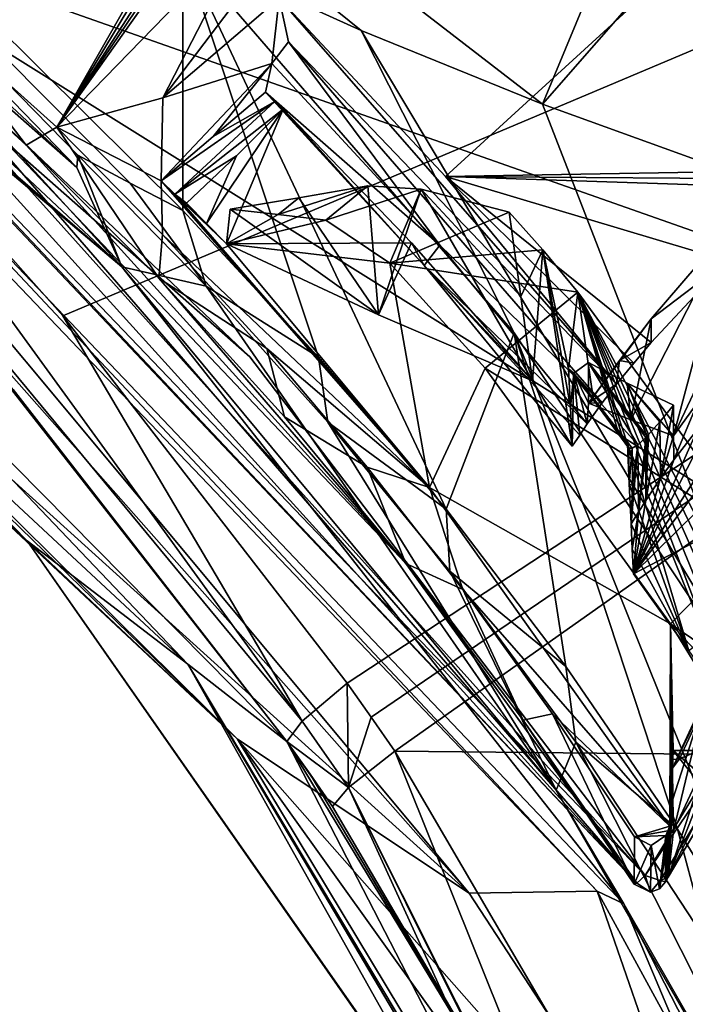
# Model space of a CAD drawing. Header units: millimetres. Extents: x -150 to 308, y -116 to 257.
# Tile 69 of 147: x 222.89 to 230.38, y 141.32 to 152.4. Entities that reach past the tile are written whole.
import ezdxf

# ---------------------------------------------------------------- set-up
doc = ezdxf.new("R2010")
doc.units = ezdxf.units.MM
doc.header["$LTSCALE"] = 81.481481
for name, color, linetype in [('143', 7, 'CONTINUOUS'), ('144', 7, 'CONTINUOUS'), ('145', 7, 'CONTINUOUS'), ('146', 7, 'CONTINUOUS'), ('1511', 7, 'CONTINUOUS'), ('1512', 7, 'CONTINUOUS'), ('1513', 7, 'CONTINUOUS'), ('1516', 7, 'CONTINUOUS'), ('1517', 7, 'CONTINUOUS'), ('1518', 7, 'CONTINUOUS'), ('152', 7, 'CONTINUOUS'), ('1520', 7, 'CONTINUOUS'), ('169', 7, 'CONTINUOUS'), ('170', 7, 'CONTINUOUS'), ('171', 7, 'CONTINUOUS'), ('172', 7, 'CONTINUOUS'), ('189', 7, 'CONTINUOUS'), ('190', 7, 'CONTINUOUS'), ('191', 7, 'CONTINUOUS'), ('226', 7, 'CONTINUOUS'), ('249', 7, 'CONTINUOUS'), ('250', 7, 'CONTINUOUS'), ('251', 7, 'CONTINUOUS'), ('252', 7, 'CONTINUOUS'), ('707', 7, 'CONTINUOUS'), ('719', 7, 'CONTINUOUS'), ('736', 7, 'CONTINUOUS'), ('737', 7, 'CONTINUOUS'), ('738', 7, 'CONTINUOUS'), ('739', 7, 'CONTINUOUS'), ('764', 7, 'CONTINUOUS'), ('766', 7, 'CONTINUOUS'), ('767', 7, 'CONTINUOUS'), ('768', 7, 'CONTINUOUS'), ('769', 7, 'CONTINUOUS'), ('770', 7, 'CONTINUOUS'), ('771', 7, 'CONTINUOUS'), ('772', 7, 'CONTINUOUS'), ('773', 7, 'CONTINUOUS'), ('774', 7, 'CONTINUOUS'), ('775', 7, 'CONTINUOUS'), ('776', 7, 'CONTINUOUS'), ('782', 7, 'CONTINUOUS'), ('804', 7, 'CONTINUOUS'), ('805', 7, 'CONTINUOUS'), ('806', 7, 'CONTINUOUS'), ('807', 7, 'CONTINUOUS'), ('840', 7, 'CONTINUOUS'), ('841', 7, 'CONTINUOUS'), ('842', 7, 'CONTINUOUS'), ('843', 7, 'CONTINUOUS'), ('844', 7, 'CONTINUOUS'), ('846', 7, 'CONTINUOUS')]:
    doc.layers.add(name, color=color, linetype=linetype)

msp = doc.modelspace()

# ---------------------------------------------------------------- linework, layer by layer
at = {"layer": '143', "linetype": 'CONTINUOUS'}
for points in [[(219.547, 152.389, -49.774), (219.989, 152.881, -50.124), (226.072, 144.507, -51.096), (219.547, 152.389, -49.774)], [(226.072, 144.507, -51.096), (219.989, 152.881, -50.124), (223.379, 149.065, -50.843), (226.072, 144.507, -51.096)], [(225.897, 144.277, -50.38), (219.547, 152.389, -49.774), (226.072, 144.507, -51.096), (225.897, 144.277, -50.38)], [(219.547, 152.389, -49.774), (225.897, 144.277, -50.38), (222.818, 148.235, -49.786), (219.547, 152.389, -49.774)], [(226.578, 144.932, -51.496), (226.072, 144.507, -51.096), (223.379, 149.065, -50.843), (226.578, 144.932, -51.496)]]:
    msp.add_3dface(points, dxfattribs=at)
at = {"layer": '144', "linetype": 'CONTINUOUS'}
for points in [[(225.897, 144.277, -50.38), (217.941, 152.325, -42.105), (222.818, 148.235, -49.786), (225.897, 144.277, -50.38)], [(217.941, 152.325, -42.105), (225.897, 144.277, -50.38), (224.782, 145.145, -43.519), (217.941, 152.325, -42.105)], [(219.779, 149.8, -35.544), (217.941, 152.325, -42.105), (224.782, 145.145, -43.519), (219.779, 149.8, -35.544)], [(222.976, 146.533, -36.243), (219.779, 149.8, -35.544), (224.782, 145.145, -43.519), (222.976, 146.533, -36.243)]]:
    msp.add_3dface(points, dxfattribs=at)
at = {"layer": '145', "linetype": 'CONTINUOUS'}
for points in [[(215.927, 153.171, -34.012), (225.342, 144.302, -34.699), (216.112, 153.276, -33.383), (215.927, 153.171, -34.012)], [(227.948, 142.569, -33.602), (222.567, 148.653, -33.196), (216.112, 153.276, -33.383), (227.948, 142.569, -33.602)], [(225.342, 144.302, -34.699), (227.948, 142.569, -33.602), (216.112, 153.276, -33.383), (225.342, 144.302, -34.699)], [(215.893, 153.154, -34.777), (225.342, 144.302, -34.699), (215.927, 153.171, -34.012), (215.893, 153.154, -34.777)], [(215.893, 153.154, -34.777), (219.779, 149.8, -35.544), (225.342, 144.302, -34.699), (215.893, 153.154, -34.777)], [(219.779, 149.8, -35.544), (222.976, 146.533, -36.243), (225.342, 144.302, -34.699), (219.779, 149.8, -35.544)]]:
    msp.add_3dface(points, dxfattribs=at)
at = {"layer": '146', "linetype": 'CONTINUOUS'}
for points in [[(222.567, 148.653, -33.196), (227.948, 142.569, -33.602), (217.959, 154.553, -31.847), (222.567, 148.653, -33.196)], [(217.959, 154.553, -31.847), (227.948, 142.569, -33.602), (229.391, 142.594, -32.955), (217.959, 154.553, -31.847)], [(227.948, 142.569, -33.602), (231.031, 137.853, -33.724), (229.391, 142.594, -32.955), (227.948, 142.569, -33.602)], [(229.391, 142.594, -32.955), (231.031, 137.853, -33.724), (233.119, 135.763, -33.186), (229.391, 142.594, -32.955)]]:
    msp.add_3dface(points, dxfattribs=at)
at = {"layer": '1511', "linetype": 'CONTINUOUS'}
for points in [[(230.242, 143.626, -36.44), (230.236, 143.977, -38.163), (230.611, 144.787, -37.968), (230.242, 143.626, -36.44)], [(230.247, 143.271, -34.717), (230.242, 143.626, -36.44), (230.611, 144.787, -37.968), (230.247, 143.271, -34.717)], [(230.623, 144.073, -34.527), (230.247, 143.271, -34.717), (230.611, 144.787, -37.968), (230.623, 144.073, -34.527)]]:
    msp.add_3dface(points, dxfattribs=at)
at = {"layer": '1512', "linetype": 'CONTINUOUS'}
for points in [[(230.236, 143.977, -38.163), (231.003, 145.553, -37.788), (230.611, 144.787, -37.968), (230.236, 143.977, -38.163)], [(231.003, 145.553, -37.788), (230.236, 143.977, -38.163), (230.315, 144.081, -38.598), (231.003, 145.553, -37.788)], [(230.539, 144.175, -38.994), (231.003, 145.553, -37.788), (230.315, 144.081, -38.598), (230.539, 144.175, -38.994)]]:
    msp.add_3dface(points, dxfattribs=at)
at = {"layer": '1513', "linetype": 'CONTINUOUS'}
msp.add_3dface([(230.244, 144.175, -38.994), (231.164, 143.026, -40.505), (230.539, 144.175, -38.994), (230.244, 144.175, -38.994)], dxfattribs=at)
at = {"layer": '1516', "linetype": 'CONTINUOUS'}
for points in [[(229.174, 149.331, -43.56), (231.18, 146.588, -44.209), (228.129, 148.478, -43.762), (229.174, 149.331, -43.56)], [(231.18, 146.588, -44.209), (230.215, 145.601, -44.442), (228.129, 148.478, -43.762), (231.18, 146.588, -44.209)], [(231.18, 146.588, -44.209), (232.978, 143.712, -44.889), (230.215, 145.601, -44.442), (231.18, 146.588, -44.209)], [(230.215, 145.601, -44.442), (232.978, 143.712, -44.889), (233.044, 142.577, -45.157), (230.215, 145.601, -44.442)], [(232.066, 142.577, -45.157), (230.215, 145.601, -44.442), (233.044, 142.577, -45.157), (232.066, 142.577, -45.157)]]:
    msp.add_3dface(points, dxfattribs=at)
at = {"layer": '1517', "linetype": 'CONTINUOUS'}
for points in [[(226.81, 150.528, -41.249), (227.41, 150.49, -42.276), (226.336, 150.141, -41.341), (226.81, 150.528, -41.249)], [(227.41, 150.49, -42.276), (227.056, 149.66, -42.927), (226.336, 150.141, -41.341), (227.41, 150.49, -42.276)], [(227.41, 150.49, -42.276), (228.399, 150.232, -43.063), (227.056, 149.66, -42.927), (227.41, 150.49, -42.276)], [(228.399, 150.232, -43.063), (228.779, 149.81, -43.375), (227.056, 149.66, -42.927), (228.399, 150.232, -43.063)], [(228.779, 149.81, -43.375), (229.174, 149.331, -43.56), (227.056, 149.66, -42.927), (228.779, 149.81, -43.375)], [(229.174, 149.331, -43.56), (228.129, 148.478, -43.762), (227.056, 149.66, -42.927), (229.174, 149.331, -43.56)]]:
    msp.add_3dface(points, dxfattribs=at)
at = {"layer": '1518', "linetype": 'CONTINUOUS'}
for points in [[(226.032, 150.392, -39.073), (226.81, 150.528, -41.249), (225.802, 150.206, -39.108), (226.032, 150.392, -39.073)], [(226.81, 150.528, -41.249), (226.336, 150.141, -41.341), (225.802, 150.206, -39.108), (226.81, 150.528, -41.249)], [(225.259, 150.264, -36.878), (226.032, 150.392, -39.073), (225.802, 150.206, -39.108), (225.259, 150.264, -36.878)]]:
    msp.add_3dface(points, dxfattribs=at)
at = {"layer": '152', "linetype": 'CONTINUOUS'}
for points in [[(217.959, 154.553, -31.847), (229.391, 142.594, -32.955), (218.05, 154.677, -31.843), (217.959, 154.553, -31.847)], [(218.101, 154.757, -31.966), (218.05, 154.677, -31.843), (224.04, 149.618, -32.503), (218.101, 154.757, -31.966)], [(218.05, 154.677, -31.843), (229.391, 142.594, -32.955), (229.688, 142.45, -32.967), (218.05, 154.677, -31.843)], [(218.05, 154.677, -31.843), (229.688, 142.45, -32.967), (224.04, 149.618, -32.503), (218.05, 154.677, -31.843)], [(224.04, 149.618, -32.503), (229.688, 142.45, -32.967), (228.927, 143.727, -33.018), (224.04, 149.618, -32.503)], [(228.927, 143.727, -33.018), (229.688, 142.45, -32.967), (232.989, 136.684, -33.296), (228.927, 143.727, -33.018)], [(229.391, 142.594, -32.955), (233.119, 135.763, -33.186), (229.688, 142.45, -32.967), (229.391, 142.594, -32.955)], [(233.119, 135.763, -33.186), (236.26, 126.869, -33.05), (229.688, 142.45, -32.967), (233.119, 135.763, -33.186)], [(229.688, 142.45, -32.967), (236.26, 126.869, -33.05), (232.989, 136.684, -33.296), (229.688, 142.45, -32.967)]]:
    msp.add_3dface(points, dxfattribs=at)
at = {"layer": '1520', "linetype": 'CONTINUOUS'}
for points in [[(230.241, 144.075, -38.576), (230.244, 144.175, -38.994), (230.315, 144.081, -38.598), (230.241, 144.075, -38.576)], [(230.244, 144.175, -38.994), (230.539, 144.175, -38.994), (230.315, 144.081, -38.598), (230.244, 144.175, -38.994)], [(230.236, 143.977, -38.163), (230.241, 144.075, -38.576), (230.315, 144.081, -38.598), (230.236, 143.977, -38.163)]]:
    msp.add_3dface(points, dxfattribs=at)
at = {"layer": '169', "linetype": 'CONTINUOUS'}
for points in [[(219.989, 152.881, -50.124), (249.903, 160.261, -52.905), (223.379, 149.065, -50.843), (219.989, 152.881, -50.124)], [(249.903, 160.261, -52.905), (226.578, 144.932, -51.496), (223.379, 149.065, -50.843), (249.903, 160.261, -52.905)], [(226.578, 144.932, -51.496), (249.903, 160.261, -52.905), (226.846, 144.552, -51.549), (226.578, 144.932, -51.496)], [(226.846, 144.552, -51.549), (249.903, 160.261, -52.905), (227.114, 144.166, -51.601), (226.846, 144.552, -51.549)], [(227.114, 144.166, -51.601), (249.903, 160.261, -52.905), (249.827, 143.941, -54.376), (227.114, 144.166, -51.601)]]:
    msp.add_3dface(points, dxfattribs=at)
at = {"layer": '170', "linetype": 'CONTINUOUS'}
for points in [[(226.072, 144.507, -51.096), (226.578, 144.932, -51.496), (226.59, 143.758, -51.189), (226.072, 144.507, -51.096)], [(226.578, 144.932, -51.496), (226.846, 144.552, -51.549), (226.59, 143.758, -51.189), (226.578, 144.932, -51.496)], [(225.897, 144.277, -50.38), (226.072, 144.507, -51.096), (226.59, 143.758, -51.189), (225.897, 144.277, -50.38)], [(226.846, 144.552, -51.549), (227.114, 144.166, -51.601), (226.59, 143.758, -51.189), (226.846, 144.552, -51.549)], [(226.159, 143.91, -50.431), (225.897, 144.277, -50.38), (226.413, 143.545, -50.482), (226.159, 143.91, -50.431)], [(226.413, 143.545, -50.482), (225.897, 144.277, -50.38), (226.59, 143.758, -51.189), (226.413, 143.545, -50.482)]]:
    msp.add_3dface(points, dxfattribs=at)
at = {"layer": '171', "linetype": 'CONTINUOUS'}
for points in [[(222.976, 146.533, -36.243), (224.782, 145.145, -43.519), (228.227, 139.01, -37.674), (222.976, 146.533, -36.243)], [(224.782, 145.145, -43.519), (225.897, 144.277, -50.38), (229.942, 136.438, -51.224), (224.782, 145.145, -43.519)], [(224.782, 145.145, -43.519), (229.942, 136.438, -51.224), (229.298, 137.604, -44.601), (224.782, 145.145, -43.519)], [(228.227, 139.01, -37.674), (224.782, 145.145, -43.519), (229.298, 137.604, -44.601), (228.227, 139.01, -37.674)], [(225.897, 144.277, -50.38), (226.159, 143.91, -50.431), (228.407, 140.141, -50.888), (225.897, 144.277, -50.38)], [(229.942, 136.438, -51.224), (225.897, 144.277, -50.38), (228.407, 140.141, -50.888), (229.942, 136.438, -51.224)], [(226.159, 143.91, -50.431), (226.413, 143.545, -50.482), (228.407, 140.141, -50.888), (226.159, 143.91, -50.431)]]:
    msp.add_3dface(points, dxfattribs=at)
at = {"layer": '172', "linetype": 'CONTINUOUS'}
for points in [[(226.59, 143.758, -51.189), (227.114, 144.166, -51.601), (230.166, 136.57, -51.947), (226.59, 143.758, -51.189)], [(230.166, 136.57, -51.947), (227.114, 144.166, -51.601), (229.181, 140.631, -52.018), (230.166, 136.57, -51.947)], [(226.413, 143.545, -50.482), (226.59, 143.758, -51.189), (228.407, 140.141, -50.888), (226.413, 143.545, -50.482)], [(226.59, 143.758, -51.189), (229.942, 136.438, -51.224), (228.407, 140.141, -50.888), (226.59, 143.758, -51.189)], [(229.942, 136.438, -51.224), (226.59, 143.758, -51.189), (230.166, 136.57, -51.947), (229.942, 136.438, -51.224)]]:
    msp.add_3dface(points, dxfattribs=at)
at = {"layer": '189', "linetype": 'CONTINUOUS'}
for points in [[(218.101, 154.757, -31.966), (224.04, 149.618, -32.503), (218.114, 155.177, -33.734), (218.101, 154.757, -31.966)], [(218.114, 155.177, -33.734), (224.04, 149.618, -32.503), (220.916, 153.041, -34.281), (218.114, 155.177, -33.734)], [(220.916, 153.041, -34.281), (224.04, 149.618, -32.503), (223.536, 150.735, -34.95), (220.916, 153.041, -34.281)], [(224.04, 149.618, -32.503), (223.547, 150.872, -35.552), (223.536, 150.735, -34.95), (224.04, 149.618, -32.503)], [(223.547, 150.872, -35.552), (224.04, 149.618, -32.503), (224.989, 149.401, -35.8), (223.547, 150.872, -35.552)], [(224.04, 149.618, -32.503), (228.927, 143.727, -33.018), (224.989, 149.401, -35.8), (224.04, 149.618, -32.503)], [(224.989, 149.401, -35.8), (228.927, 143.727, -33.018), (226.36, 147.871, -36.044), (224.989, 149.401, -35.8)], [(226.36, 147.871, -36.044), (228.927, 143.727, -33.018), (227.732, 146.193, -36.293), (226.36, 147.871, -36.044)], [(227.732, 146.193, -36.293), (228.927, 143.727, -33.018), (229.151, 144.269, -36.555), (227.732, 146.193, -36.293)], [(228.927, 143.727, -33.018), (232.989, 136.684, -33.296), (229.151, 144.269, -36.555), (228.927, 143.727, -33.018)], [(229.151, 144.269, -36.555), (232.989, 136.684, -33.296), (230.639, 141.999, -36.83), (229.151, 144.269, -36.555)]]:
    msp.add_3dface(points, dxfattribs=at)
at = {"layer": '190', "linetype": 'CONTINUOUS'}
for points in [[(223.536, 150.735, -34.95), (205.262, 169.581, -44.601), (202.739, 170.14, -30.363), (223.536, 150.735, -34.95)], [(223.536, 150.735, -34.95), (223.547, 150.872, -35.552), (205.262, 169.581, -44.601), (223.536, 150.735, -34.95)], [(205.262, 169.581, -44.601), (223.547, 150.872, -35.552), (224.136, 150.558, -35.606), (205.262, 169.581, -44.601)], [(228.776, 151.446, -48.888), (205.262, 169.581, -44.601), (226.734, 152.276, -48.488), (228.776, 151.446, -48.888)], [(226.734, 152.276, -48.488), (205.262, 169.581, -44.601), (224.729, 153.188, -48.077), (226.734, 152.276, -48.488)], [(224.729, 153.188, -48.077), (205.262, 169.581, -44.601), (224.729, 150.252, -35.658), (224.729, 153.188, -48.077)], [(224.729, 150.252, -35.658), (205.262, 169.581, -44.601), (224.136, 150.558, -35.606), (224.729, 150.252, -35.658)]]:
    msp.add_3dface(points, dxfattribs=at)
at = {"layer": '191', "linetype": 'CONTINUOUS'}
msp.add_3dface([(220.916, 153.041, -34.281), (223.536, 150.735, -34.95), (202.739, 170.14, -30.363), (220.916, 153.041, -34.281)], dxfattribs=at)
at = {"layer": '226', "linetype": 'CONTINUOUS'}
for points in [[(227.114, 144.166, -51.601), (249.827, 143.941, -54.376), (229.181, 140.631, -52.018), (227.114, 144.166, -51.601)], [(249.827, 143.941, -54.376), (230.764, 136.806, -52.368), (229.181, 140.631, -52.018), (249.827, 143.941, -54.376)]]:
    msp.add_3dface(points, dxfattribs=at)
at = {"layer": '249', "linetype": 'CONTINUOUS'}
for points in [[(223.547, 150.872, -35.552), (224.989, 149.401, -35.8), (224.136, 150.558, -35.606), (223.547, 150.872, -35.552)], [(224.989, 149.401, -35.8), (224.729, 150.252, -35.658), (224.136, 150.558, -35.606), (224.989, 149.401, -35.8)], [(224.729, 150.252, -35.658), (224.989, 149.401, -35.8), (226.256, 148.602, -35.935), (224.729, 150.252, -35.658)], [(224.989, 149.401, -35.8), (226.36, 147.871, -36.044), (226.256, 148.602, -35.935), (224.989, 149.401, -35.8)], [(226.256, 148.602, -35.935), (226.36, 147.871, -36.044), (227.692, 146.89, -36.197), (226.256, 148.602, -35.935)], [(226.36, 147.871, -36.044), (227.732, 146.193, -36.293), (227.692, 146.89, -36.197), (226.36, 147.871, -36.044)], [(227.692, 146.89, -36.197), (227.732, 146.193, -36.293), (229.036, 145.121, -36.444), (227.692, 146.89, -36.197)], [(227.732, 146.193, -36.293), (229.151, 144.269, -36.555), (229.036, 145.121, -36.444), (227.732, 146.193, -36.293)], [(229.036, 145.121, -36.444), (229.151, 144.269, -36.555), (230.292, 143.291, -36.677), (229.036, 145.121, -36.444)], [(229.151, 144.269, -36.555), (230.639, 141.999, -36.83), (230.292, 143.291, -36.677), (229.151, 144.269, -36.555)], [(230.292, 143.291, -36.677), (230.639, 141.999, -36.83), (231.463, 141.4, -36.898), (230.292, 143.291, -36.677)]]:
    msp.add_3dface(points, dxfattribs=at)
at = {"layer": '250', "linetype": 'CONTINUOUS'}
for points in [[(224.729, 153.188, -48.077), (224.729, 150.252, -35.658), (226.256, 148.602, -35.935), (224.729, 153.188, -48.077)], [(224.729, 153.188, -48.077), (226.256, 148.602, -35.935), (227.692, 146.89, -36.197), (224.729, 153.188, -48.077)], [(224.729, 153.188, -48.077), (227.692, 146.89, -36.197), (228.455, 148.873, -48.886), (224.729, 153.188, -48.077)], [(227.692, 146.89, -36.197), (229.036, 145.121, -36.444), (228.455, 148.873, -48.886), (227.692, 146.89, -36.197)], [(229.036, 145.121, -36.444), (230.292, 143.291, -36.677), (228.455, 148.873, -48.886), (229.036, 145.121, -36.444)], [(230.292, 143.291, -36.677), (231.463, 141.4, -36.898), (228.455, 148.873, -48.886), (230.292, 143.291, -36.677)], [(228.455, 148.873, -48.886), (231.463, 141.4, -36.898), (231.634, 144.09, -49.556), (228.455, 148.873, -48.886)]]:
    msp.add_3dface(points, dxfattribs=at)
at = {"layer": '251', "linetype": 'CONTINUOUS'}
for points in [[(228.776, 151.446, -48.888), (250.087, 143.74, -51.383), (233.08, 156.369, -49.254), (228.776, 151.446, -48.888)], [(226.734, 152.276, -48.488), (224.729, 153.188, -48.077), (228.455, 148.873, -48.886), (226.734, 152.276, -48.488)], [(228.776, 151.446, -48.888), (226.734, 152.276, -48.488), (231.634, 144.09, -49.556), (228.776, 151.446, -48.888)], [(226.734, 152.276, -48.488), (228.455, 148.873, -48.886), (231.634, 144.09, -49.556), (226.734, 152.276, -48.488)], [(228.776, 151.446, -48.888), (231.634, 144.09, -49.556), (250.087, 143.74, -51.383), (228.776, 151.446, -48.888)]]:
    msp.add_3dface(points, dxfattribs=at)
at = {"layer": '252', "linetype": 'CONTINUOUS'}
for points in [[(205.262, 169.581, -44.601), (228.776, 151.446, -48.888), (250, 202.512, -43.514), (205.262, 169.581, -44.601)], [(228.776, 151.446, -48.888), (233.08, 156.369, -49.254), (250, 202.512, -43.514), (228.776, 151.446, -48.888)]]:
    msp.add_3dface(points, dxfattribs=at)
at = {"layer": '707', "linetype": 'CONTINUOUS'}
for points in [[(225.342, 144.302, -34.699), (222.976, 146.533, -36.243), (230.374, 135.958, -35.577), (225.342, 144.302, -34.699)], [(222.976, 146.533, -36.243), (228.227, 139.01, -37.674), (230.374, 135.958, -35.577), (222.976, 146.533, -36.243)], [(227.948, 142.569, -33.602), (225.342, 144.302, -34.699), (231.031, 137.853, -33.724), (227.948, 142.569, -33.602)], [(225.342, 144.302, -34.699), (233.37, 133.077, -33.714), (231.031, 137.853, -33.724), (225.342, 144.302, -34.699)], [(233.37, 133.077, -33.714), (225.342, 144.302, -34.699), (230.374, 135.958, -35.577), (233.37, 133.077, -33.714)]]:
    msp.add_3dface(points, dxfattribs=at)
at = {"layer": '719', "linetype": 'CONTINUOUS'}
for points in [[(227.439, 157.297, -32.046), (227.814, 157.532, -31.922), (223.308, 151.189, -34.791), (227.439, 157.297, -32.046)], [(223.308, 151.189, -34.791), (227.814, 157.532, -31.922), (225.481, 153.422, -33.732), (223.308, 151.189, -34.791)], [(227.119, 157.092, -32.153), (227.439, 157.297, -32.046), (223.308, 151.189, -34.791), (227.119, 157.092, -32.153)], [(226.723, 156.831, -32.288), (227.119, 157.092, -32.153), (223.308, 151.189, -34.791), (226.723, 156.831, -32.288)], [(226.407, 156.619, -32.398), (226.723, 156.831, -32.288), (223.308, 151.189, -34.791), (226.407, 156.619, -32.398)], [(221.727, 152.607, -34.375), (226.407, 156.619, -32.398), (223.308, 151.189, -34.791), (221.727, 152.607, -34.375)], [(224.501, 151.518, -34.562), (223.308, 151.189, -34.791), (225.481, 153.422, -33.732), (224.501, 151.518, -34.562)], [(225.65, 153.032, -33.871), (224.501, 151.518, -34.562), (225.481, 153.422, -33.732), (225.65, 153.032, -33.871)], [(225.813, 152.64, -34.013), (224.501, 151.518, -34.562), (225.65, 153.032, -33.871), (225.813, 152.64, -34.013)], [(225.73, 151.905, -34.31), (224.501, 151.518, -34.562), (225.813, 152.64, -34.013), (225.73, 151.905, -34.31)], [(225.915, 152.149, -34.199), (225.73, 151.905, -34.31), (225.813, 152.64, -34.013), (225.915, 152.149, -34.199)]]:
    msp.add_3dface(points, dxfattribs=at)
at = {"layer": '736', "linetype": 'CONTINUOUS'}
for points in [[(227.684, 150.632, -34.219), (225.813, 152.64, -34.013), (230.16, 152.899, -31.941), (227.684, 150.632, -34.219)], [(232.038, 150.709, -32.166), (227.684, 150.632, -34.219), (230.16, 152.899, -31.941), (232.038, 150.709, -32.166)], [(231.903, 150.604, -32.279), (227.684, 150.632, -34.219), (232.038, 150.709, -32.166), (231.903, 150.604, -32.279)], [(229.609, 148.296, -34.431), (227.684, 150.632, -34.219), (229.802, 148.532, -34.232), (229.609, 148.296, -34.431)], [(229.802, 148.532, -34.232), (227.684, 150.632, -34.219), (229.999, 148.766, -34.031), (229.802, 148.532, -34.232)], [(229.999, 148.766, -34.031), (227.684, 150.632, -34.219), (230.858, 149.683, -33.201), (229.999, 148.766, -34.031)], [(230.858, 149.683, -33.201), (227.684, 150.632, -34.219), (231.77, 150.497, -32.391), (230.858, 149.683, -33.201)], [(231.77, 150.497, -32.391), (227.684, 150.632, -34.219), (231.903, 150.604, -32.279), (231.77, 150.497, -32.391)]]:
    msp.add_3dface(points, dxfattribs=at)
at = {"layer": '737', "linetype": 'CONTINUOUS'}
for points in [[(225.915, 152.149, -34.199), (225.813, 152.64, -34.013), (229.609, 148.296, -34.431), (225.915, 152.149, -34.199)], [(225.813, 152.64, -34.013), (227.684, 150.632, -34.219), (229.609, 148.296, -34.431), (225.813, 152.64, -34.013)], [(225.73, 151.905, -34.31), (225.915, 152.149, -34.199), (227.618, 149.862, -34.508), (225.73, 151.905, -34.31)], [(225.915, 152.149, -34.199), (229.609, 148.296, -34.431), (229.447, 148.086, -34.575), (225.915, 152.149, -34.199)], [(227.618, 149.862, -34.508), (225.915, 152.149, -34.199), (229.447, 148.086, -34.575), (227.618, 149.862, -34.508)], [(229.279, 147.849, -34.677), (227.618, 149.862, -34.508), (229.447, 148.086, -34.575), (229.279, 147.849, -34.677)]]:
    msp.add_3dface(points, dxfattribs=at)
at = {"layer": '738', "linetype": 'CONTINUOUS'}
for points in [[(224.501, 151.518, -34.562), (225.73, 151.905, -34.31), (224.482, 150.585, -34.784), (224.501, 151.518, -34.562)], [(224.482, 150.585, -34.784), (225.73, 151.905, -34.31), (225.069, 151.083, -34.589), (224.482, 150.585, -34.784)], [(225.657, 151.581, -34.395), (225.069, 151.083, -34.589), (225.73, 151.905, -34.31), (225.657, 151.581, -34.395)], [(225.73, 151.905, -34.31), (227.618, 149.862, -34.508), (225.657, 151.581, -34.395), (225.73, 151.905, -34.31)], [(225.657, 151.581, -34.395), (227.618, 149.862, -34.508), (227.443, 149.633, -34.584), (225.657, 151.581, -34.395)], [(223.308, 151.189, -34.791), (224.501, 151.518, -34.562), (224.482, 150.585, -34.784), (223.308, 151.189, -34.791)], [(224.5, 149.981, -34.923), (223.308, 151.189, -34.791), (224.482, 150.585, -34.784), (224.5, 149.981, -34.923)], [(227.502, 147.133, -35.118), (224.5, 149.981, -34.923), (224.482, 150.585, -34.784), (227.502, 147.133, -35.118)], [(225.672, 148.699, -35.054), (224.5, 149.981, -34.923), (227.502, 147.133, -35.118), (225.672, 148.699, -35.054)], [(227.618, 149.862, -34.508), (229.279, 147.849, -34.677), (227.443, 149.633, -34.584), (227.618, 149.862, -34.508)], [(227.443, 149.633, -34.584), (229.279, 147.849, -34.677), (229.194, 147.724, -34.717), (227.443, 149.633, -34.584)], [(229.11, 147.599, -34.757), (227.443, 149.633, -34.584), (229.194, 147.724, -34.717), (229.11, 147.599, -34.757)], [(226.802, 147.364, -35.18), (225.672, 148.699, -35.054), (227.502, 147.133, -35.118), (226.802, 147.364, -35.18)], [(227.879, 145.986, -35.297), (226.802, 147.364, -35.18), (227.502, 147.133, -35.118), (227.879, 145.986, -35.297)], [(230.208, 143.322, -35.4), (227.879, 145.986, -35.297), (227.502, 147.133, -35.118), (230.208, 143.322, -35.4)], [(228.889, 144.588, -35.404), (227.879, 145.986, -35.297), (230.208, 143.322, -35.4), (228.889, 144.588, -35.404)], [(229.811, 143.204, -35.499), (228.889, 144.588, -35.404), (230.208, 143.322, -35.4), (229.811, 143.204, -35.499)], [(230.185, 143.271, -35.413), (229.811, 143.204, -35.499), (230.208, 143.322, -35.4), (230.185, 143.271, -35.413)], [(230.163, 143.22, -35.427), (229.811, 143.204, -35.499), (230.185, 143.271, -35.413), (230.163, 143.22, -35.427)], [(229.997, 143.108, -35.481), (229.811, 143.204, -35.499), (230.163, 143.22, -35.427), (229.997, 143.108, -35.481)]]:
    msp.add_3dface(points, dxfattribs=at)
at = {"layer": '739', "linetype": 'CONTINUOUS'}
for points in [[(221.411, 152.406, -32.202), (221.727, 152.607, -34.375), (222.965, 150.984, -32.353), (221.411, 152.406, -32.202)], [(221.727, 152.607, -34.375), (223.308, 151.189, -34.791), (222.965, 150.984, -32.353), (221.727, 152.607, -34.375)], [(222.965, 150.984, -32.353), (223.308, 151.189, -34.791), (224.456, 149.489, -32.505), (222.965, 150.984, -32.353)], [(223.308, 151.189, -34.791), (224.5, 149.981, -34.923), (224.456, 149.489, -32.505), (223.308, 151.189, -34.791)], [(224.5, 149.981, -34.923), (225.672, 148.699, -35.054), (224.456, 149.489, -32.505), (224.5, 149.981, -34.923)], [(224.456, 149.489, -32.505), (225.672, 148.699, -35.054), (225.873, 147.931, -32.655), (224.456, 149.489, -32.505)], [(225.672, 148.699, -35.054), (226.802, 147.364, -35.18), (225.873, 147.931, -32.655), (225.672, 148.699, -35.054)], [(225.873, 147.931, -32.655), (226.802, 147.364, -35.18), (227.238, 146.28, -32.795), (225.873, 147.931, -32.655)], [(226.802, 147.364, -35.18), (227.879, 145.986, -35.297), (227.238, 146.28, -32.795), (226.802, 147.364, -35.18)], [(227.238, 146.28, -32.795), (227.879, 145.986, -35.297), (228.558, 144.518, -32.923), (227.238, 146.28, -32.795)], [(227.879, 145.986, -35.297), (228.889, 144.588, -35.404), (228.558, 144.518, -32.923), (227.879, 145.986, -35.297)], [(228.558, 144.518, -32.923), (228.889, 144.588, -35.404), (229.807, 142.67, -33.036), (228.558, 144.518, -32.923)], [(228.889, 144.588, -35.404), (229.811, 143.204, -35.499), (229.807, 142.67, -33.036), (228.889, 144.588, -35.404)]]:
    msp.add_3dface(points, dxfattribs=at)
at = {"layer": '764', "linetype": 'CONTINUOUS'}
msp.add_3dface([(231.786, 157.035, -30.069), (232.038, 150.709, -32.166), (230.16, 152.899, -31.941), (231.786, 157.035, -30.069)], dxfattribs=at)
at = {"layer": '766', "linetype": 'CONTINUOUS'}
for points in [[(230.872, 150.05, -34.683), (231.77, 150.941, -34.267), (230.248, 147.715, -35.664), (230.872, 150.05, -34.683)], [(230.248, 147.715, -35.664), (231.77, 150.941, -34.267), (230.521, 148.095, -35.494), (230.248, 147.715, -35.664)], [(229.999, 149.03, -35.149), (230.872, 150.05, -34.683), (229.769, 147.896, -35.621), (229.999, 149.03, -35.149)], [(229.769, 147.896, -35.621), (230.872, 150.05, -34.683), (230.248, 147.715, -35.664), (229.769, 147.896, -35.621)], [(229.64, 148.562, -35.361), (229.999, 149.03, -35.149), (229.291, 148.082, -35.577), (229.64, 148.562, -35.361)], [(229.291, 148.082, -35.577), (229.999, 149.03, -35.149), (229.769, 147.896, -35.621), (229.291, 148.082, -35.577)]]:
    msp.add_3dface(points, dxfattribs=at)
at = {"layer": '767', "linetype": 'CONTINUOUS'}
for points in [[(230.858, 149.683, -33.201), (230.872, 150.05, -34.683), (229.999, 149.03, -35.149), (230.858, 149.683, -33.201)], [(229.999, 148.766, -34.031), (230.858, 149.683, -33.201), (229.999, 149.03, -35.149), (229.999, 148.766, -34.031)]]:
    msp.add_3dface(points, dxfattribs=at)
at = {"layer": '768', "linetype": 'CONTINUOUS'}
for points in [[(229.999, 148.766, -34.031), (229.999, 149.03, -35.149), (229.64, 148.562, -35.361), (229.999, 148.766, -34.031)], [(229.802, 148.532, -34.232), (229.999, 148.766, -34.031), (229.64, 148.562, -35.361), (229.802, 148.532, -34.232)], [(229.609, 148.296, -34.431), (229.64, 148.562, -35.361), (229.291, 148.082, -35.577), (229.609, 148.296, -34.431)], [(229.609, 148.296, -34.431), (229.802, 148.532, -34.232), (229.64, 148.562, -35.361), (229.609, 148.296, -34.431)], [(229.069, 148.469, -38.714), (229.089, 148.034, -36.735), (229.128, 148.421, -38.107), (229.069, 148.469, -38.714)], [(229.128, 148.421, -38.107), (229.291, 148.082, -35.577), (229.291, 148.54, -37.517), (229.128, 148.421, -38.107)], [(229.089, 148.034, -36.735), (229.11, 147.599, -34.757), (229.128, 148.421, -38.107), (229.089, 148.034, -36.735)], [(229.11, 147.599, -34.757), (229.194, 147.724, -34.717), (229.128, 148.421, -38.107), (229.11, 147.599, -34.757)], [(229.194, 147.724, -34.717), (229.279, 147.849, -34.677), (229.128, 148.421, -38.107), (229.194, 147.724, -34.717)], [(229.279, 147.849, -34.677), (229.291, 148.082, -35.577), (229.128, 148.421, -38.107), (229.279, 147.849, -34.677)], [(229.447, 148.086, -34.575), (229.609, 148.296, -34.431), (229.291, 148.082, -35.577), (229.447, 148.086, -34.575)], [(229.279, 147.849, -34.677), (229.447, 148.086, -34.575), (229.291, 148.082, -35.577), (229.279, 147.849, -34.677)]]:
    msp.add_3dface(points, dxfattribs=at)
at = {"layer": '769', "linetype": 'CONTINUOUS'}
for points in [[(229.291, 148.082, -35.577), (229.769, 147.896, -35.621), (229.291, 148.54, -37.517), (229.291, 148.082, -35.577)], [(229.291, 148.54, -37.517), (229.769, 147.896, -35.621), (229.728, 148.308, -37.295), (229.291, 148.54, -37.517)], [(229.769, 147.896, -35.621), (230.248, 147.715, -35.664), (229.728, 148.308, -37.295), (229.769, 147.896, -35.621)], [(229.728, 148.308, -37.295), (230.248, 147.715, -35.664), (230.248, 148.059, -37.119), (229.728, 148.308, -37.295)]]:
    msp.add_3dface(points, dxfattribs=at)
at = {"layer": '770', "linetype": 'CONTINUOUS'}
for points in [[(229.069, 148.469, -38.714), (229.128, 148.421, -38.107), (229.349, 148.115, -38.798), (229.069, 148.469, -38.714)], [(229.128, 148.421, -38.107), (229.291, 148.54, -37.517), (229.849, 147.615, -38.027), (229.128, 148.421, -38.107)], [(229.291, 148.54, -37.517), (229.728, 148.308, -37.295), (229.952, 147.713, -37.697), (229.291, 148.54, -37.517)], [(229.849, 147.615, -38.027), (229.291, 148.54, -37.517), (229.936, 147.697, -37.74), (229.849, 147.615, -38.027)], [(229.936, 147.697, -37.74), (229.291, 148.54, -37.517), (229.952, 147.713, -37.697), (229.936, 147.697, -37.74)], [(229.349, 148.115, -38.798), (229.128, 148.421, -38.107), (229.626, 147.758, -38.882), (229.349, 148.115, -38.798)], [(229.626, 147.758, -38.882), (229.128, 148.421, -38.107), (229.678, 147.689, -38.898), (229.626, 147.758, -38.882)], [(229.678, 147.689, -38.898), (229.128, 148.421, -38.107), (229.731, 147.62, -38.914), (229.678, 147.689, -38.898)], [(229.731, 147.62, -38.914), (229.128, 148.421, -38.107), (229.746, 147.577, -38.62), (229.731, 147.62, -38.914)], [(229.746, 147.577, -38.62), (229.128, 148.421, -38.107), (229.785, 147.575, -38.323), (229.746, 147.577, -38.62)], [(229.785, 147.575, -38.323), (229.128, 148.421, -38.107), (229.849, 147.615, -38.027), (229.785, 147.575, -38.323)], [(229.728, 148.308, -37.295), (230.248, 148.059, -37.119), (230.095, 147.874, -37.372), (229.728, 148.308, -37.295)], [(229.952, 147.713, -37.697), (229.728, 148.308, -37.295), (229.968, 147.73, -37.654), (229.952, 147.713, -37.697)], [(229.968, 147.73, -37.654), (229.728, 148.308, -37.295), (230.095, 147.874, -37.372), (229.968, 147.73, -37.654)]]:
    msp.add_3dface(points, dxfattribs=at)
at = {"layer": '771', "linetype": 'CONTINUOUS'}
for points in [[(225.657, 151.581, -34.395), (227.443, 149.633, -34.584), (225.761, 151.478, -34.428), (225.657, 151.581, -34.395)], [(225.761, 151.478, -34.428), (227.443, 149.633, -34.584), (225.857, 151.391, -34.503), (225.761, 151.478, -34.428)], [(225.857, 151.391, -34.503), (227.443, 149.633, -34.584), (227.299, 149.887, -34.992), (225.857, 151.391, -34.503)], [(228.779, 149.81, -43.375), (228.399, 150.232, -43.063), (228.531, 149.283, -39.29), (228.779, 149.81, -43.375)], [(227.299, 149.887, -34.992), (227.443, 149.633, -34.584), (228.663, 148.334, -35.518), (227.299, 149.887, -34.992)], [(228.663, 148.334, -35.518), (228.779, 149.81, -43.375), (228.531, 149.283, -39.29), (228.663, 148.334, -35.518)], [(229.11, 147.599, -34.757), (228.779, 149.81, -43.375), (228.663, 148.334, -35.518), (229.11, 147.599, -34.757)], [(229.11, 147.599, -34.757), (229.089, 148.034, -36.735), (228.779, 149.81, -43.375), (229.11, 147.599, -34.757)], [(229.089, 148.034, -36.735), (229.069, 148.469, -38.714), (228.779, 149.81, -43.375), (229.089, 148.034, -36.735)], [(228.779, 149.81, -43.375), (229.069, 148.469, -38.714), (229.174, 149.331, -43.56), (228.779, 149.81, -43.375)], [(227.443, 149.633, -34.584), (229.11, 147.599, -34.757), (228.663, 148.334, -35.518), (227.443, 149.633, -34.584)], [(229.069, 148.469, -38.714), (229.349, 148.115, -38.798), (229.174, 149.331, -43.56), (229.069, 148.469, -38.714)], [(229.349, 148.115, -38.798), (229.626, 147.758, -38.882), (229.174, 149.331, -43.56), (229.349, 148.115, -38.798)], [(229.626, 147.758, -38.882), (229.678, 147.689, -38.898), (229.174, 149.331, -43.56), (229.626, 147.758, -38.882)], [(229.678, 147.689, -38.898), (229.731, 147.62, -38.914), (229.174, 149.331, -43.56), (229.678, 147.689, -38.898)], [(229.174, 149.331, -43.56), (229.731, 147.62, -38.914), (231.024, 144.42, -32.377), (229.174, 149.331, -43.56)], [(231.18, 146.588, -44.209), (229.174, 149.331, -43.56), (231.249, 145.395, -38.863), (231.18, 146.588, -44.209)], [(231.249, 145.395, -38.863), (229.174, 149.331, -43.56), (231.003, 145.553, -37.788), (231.249, 145.395, -38.863)], [(231.003, 145.553, -37.788), (229.174, 149.331, -43.56), (231.01, 145.193, -36.068), (231.003, 145.553, -37.788)], [(231.01, 145.193, -36.068), (229.174, 149.331, -43.56), (231.016, 144.833, -34.348), (231.01, 145.193, -36.068)], [(231.016, 144.833, -34.348), (229.174, 149.331, -43.56), (231.024, 144.42, -32.377), (231.016, 144.833, -34.348)], [(231.024, 144.42, -32.377), (229.731, 147.62, -38.914), (230.42, 145.296, -32.316), (231.024, 144.42, -32.377)], [(230.42, 145.296, -32.316), (229.731, 147.62, -38.914), (229.751, 147.174, -36.879), (230.42, 145.296, -32.316)], [(229.772, 146.724, -34.821), (230.42, 145.296, -32.316), (229.751, 147.174, -36.879), (229.772, 146.724, -34.821)], [(229.784, 146.442, -33.542), (230.42, 145.296, -32.316), (229.772, 146.724, -34.821), (229.784, 146.442, -33.542)], [(229.797, 146.164, -32.276), (230.42, 145.296, -32.316), (229.784, 146.442, -33.542), (229.797, 146.164, -32.276)]]:
    msp.add_3dface(points, dxfattribs=at)
at = {"layer": '772', "linetype": 'CONTINUOUS'}
for points in [[(226.032, 150.392, -39.073), (226.928, 149.076, -35.342), (226.81, 150.528, -41.249), (226.032, 150.392, -39.073)], [(226.81, 150.528, -41.249), (226.928, 149.076, -35.342), (227.41, 150.49, -42.276), (226.81, 150.528, -41.249)], [(226.928, 149.076, -35.342), (228.663, 148.334, -35.518), (227.41, 150.49, -42.276), (226.928, 149.076, -35.342)], [(228.531, 149.283, -39.29), (228.399, 150.232, -43.063), (227.41, 150.49, -42.276), (228.531, 149.283, -39.29)], [(228.663, 148.334, -35.518), (228.531, 149.283, -39.29), (227.41, 150.49, -42.276), (228.663, 148.334, -35.518)], [(225.259, 150.264, -36.878), (226.928, 149.076, -35.342), (226.032, 150.392, -39.073), (225.259, 150.264, -36.878)], [(225.219, 149.876, -35.153), (226.928, 149.076, -35.342), (225.259, 150.264, -36.878), (225.219, 149.876, -35.153)]]:
    msp.add_3dface(points, dxfattribs=at)
at = {"layer": '773', "linetype": 'CONTINUOUS'}
for points in [[(225.857, 151.391, -34.503), (225.219, 149.876, -35.153), (224.995, 150.105, -35.08), (225.857, 151.391, -34.503)], [(225.33, 150.865, -34.753), (225.857, 151.391, -34.503), (224.995, 150.105, -35.08), (225.33, 150.865, -34.753)], [(225.857, 151.391, -34.503), (227.299, 149.887, -34.992), (225.219, 149.876, -35.153), (225.857, 151.391, -34.503)], [(224.769, 150.333, -35.008), (225.33, 150.865, -34.753), (224.995, 150.105, -35.08), (224.769, 150.333, -35.008)], [(227.299, 149.887, -34.992), (226.928, 149.076, -35.342), (225.219, 149.876, -35.153), (227.299, 149.887, -34.992)], [(227.299, 149.887, -34.992), (228.663, 148.334, -35.518), (226.928, 149.076, -35.342), (227.299, 149.887, -34.992)]]:
    msp.add_3dface(points, dxfattribs=at)
at = {"layer": '774', "linetype": 'CONTINUOUS'}
for points in [[(225.069, 151.083, -34.589), (225.657, 151.581, -34.395), (225.761, 151.478, -34.428), (225.069, 151.083, -34.589)], [(224.482, 150.585, -34.784), (225.069, 151.083, -34.589), (225.761, 151.478, -34.428), (224.482, 150.585, -34.784)], [(224.482, 150.585, -34.784), (225.761, 151.478, -34.428), (224.638, 150.435, -34.852), (224.482, 150.585, -34.784)], [(225.761, 151.478, -34.428), (225.857, 151.391, -34.503), (224.638, 150.435, -34.852), (225.761, 151.478, -34.428)], [(225.857, 151.391, -34.503), (225.33, 150.865, -34.753), (224.638, 150.435, -34.852), (225.857, 151.391, -34.503)], [(225.33, 150.865, -34.753), (224.769, 150.333, -35.008), (224.638, 150.435, -34.852), (225.33, 150.865, -34.753)]]:
    msp.add_3dface(points, dxfattribs=at)
at = {"layer": '775', "linetype": 'CONTINUOUS'}
for points in [[(227.502, 147.133, -35.118), (224.482, 150.585, -34.784), (224.638, 150.435, -34.852), (227.502, 147.133, -35.118)], [(225.219, 149.876, -35.153), (227.502, 147.133, -35.118), (224.638, 150.435, -34.852), (225.219, 149.876, -35.153)], [(224.995, 150.105, -35.08), (225.219, 149.876, -35.153), (224.638, 150.435, -34.852), (224.995, 150.105, -35.08)], [(224.769, 150.333, -35.008), (224.995, 150.105, -35.08), (224.638, 150.435, -34.852), (224.769, 150.333, -35.008)], [(225.219, 149.876, -35.153), (225.259, 150.264, -36.878), (225.802, 150.206, -39.108), (225.219, 149.876, -35.153)], [(226.336, 150.141, -41.341), (225.219, 149.876, -35.153), (225.802, 150.206, -39.108), (226.336, 150.141, -41.341)], [(227.056, 149.66, -42.927), (225.219, 149.876, -35.153), (226.336, 150.141, -41.341), (227.056, 149.66, -42.927)], [(227.502, 147.133, -35.118), (225.219, 149.876, -35.153), (227.056, 149.66, -42.927), (227.502, 147.133, -35.118)], [(228.129, 148.478, -43.762), (227.502, 147.133, -35.118), (227.056, 149.66, -42.927), (228.129, 148.478, -43.762)], [(230.215, 145.601, -44.442), (227.502, 147.133, -35.118), (228.129, 148.478, -43.762), (230.215, 145.601, -44.442)], [(230.208, 143.322, -35.4), (227.502, 147.133, -35.118), (230.215, 145.601, -44.442), (230.208, 143.322, -35.4)], [(230.221, 143.646, -36.761), (230.208, 143.322, -35.4), (230.215, 145.601, -44.442), (230.221, 143.646, -36.761)], [(230.236, 143.977, -38.163), (230.221, 143.646, -36.761), (230.215, 145.601, -44.442), (230.236, 143.977, -38.163)], [(230.244, 144.175, -38.994), (230.236, 143.977, -38.163), (230.215, 145.601, -44.442), (230.244, 144.175, -38.994)], [(232.066, 142.577, -45.157), (230.244, 144.175, -38.994), (230.215, 145.601, -44.442), (232.066, 142.577, -45.157)], [(230.241, 144.075, -38.576), (230.236, 143.977, -38.163), (230.244, 144.175, -38.994), (230.241, 144.075, -38.576)], [(231.164, 143.026, -40.505), (230.244, 144.175, -38.994), (232.066, 142.577, -45.157), (231.164, 143.026, -40.505)]]:
    msp.add_3dface(points, dxfattribs=at)
at = {"layer": '776', "linetype": 'CONTINUOUS'}
for points in [[(230.188, 142.749, -32.929), (231.024, 144.42, -32.377), (232.092, 145.956, -31.175), (230.188, 142.749, -32.929)], [(231.016, 144.833, -34.348), (231.024, 144.42, -32.377), (230.188, 142.749, -32.929), (231.016, 144.833, -34.348)], [(230.623, 144.073, -34.527), (231.016, 144.833, -34.348), (230.188, 142.749, -32.929), (230.623, 144.073, -34.527)], [(230.247, 143.271, -34.717), (230.623, 144.073, -34.527), (230.188, 142.749, -32.929), (230.247, 143.271, -34.717)], [(230.221, 143.646, -36.761), (230.236, 143.977, -38.163), (230.188, 142.749, -32.929), (230.221, 143.646, -36.761)], [(230.236, 143.977, -38.163), (230.242, 143.626, -36.44), (230.188, 142.749, -32.929), (230.236, 143.977, -38.163)], [(230.208, 143.322, -35.4), (230.221, 143.646, -36.761), (230.188, 142.749, -32.929), (230.208, 143.322, -35.4)], [(230.242, 143.626, -36.44), (230.247, 143.271, -34.717), (230.188, 142.749, -32.929), (230.242, 143.626, -36.44)], [(230.159, 142.801, -33.503), (230.185, 143.271, -35.413), (230.158, 142.697, -33.03), (230.159, 142.801, -33.503)], [(230.158, 142.697, -33.03), (230.185, 143.271, -35.413), (230.168, 142.709, -32.969), (230.158, 142.697, -33.03)], [(230.16, 142.904, -33.977), (230.185, 143.271, -35.413), (230.159, 142.801, -33.503), (230.16, 142.904, -33.977)], [(230.161, 143.009, -34.46), (230.185, 143.271, -35.413), (230.16, 142.909, -33.998), (230.161, 143.009, -34.46)], [(230.16, 142.909, -33.998), (230.185, 143.271, -35.413), (230.16, 142.904, -33.977), (230.16, 142.909, -33.998)], [(230.162, 143.116, -34.952), (230.185, 143.271, -35.413), (230.161, 143.013, -34.476), (230.162, 143.116, -34.952)], [(230.161, 143.013, -34.476), (230.185, 143.271, -35.413), (230.161, 143.009, -34.46), (230.161, 143.013, -34.476)], [(230.163, 143.22, -35.427), (230.185, 143.271, -35.413), (230.162, 143.116, -34.952), (230.163, 143.22, -35.427)], [(230.185, 143.271, -35.413), (230.208, 143.322, -35.4), (230.168, 142.709, -32.969), (230.185, 143.271, -35.413)], [(230.168, 142.709, -32.969), (230.208, 143.322, -35.4), (230.188, 142.749, -32.929), (230.168, 142.709, -32.969)]]:
    msp.add_3dface(points, dxfattribs=at)
at = {"layer": '782', "linetype": 'CONTINUOUS'}
for points in [[(229.519, 163.304, -25.622), (241.057, 150.8, -27.544), (230.451, 163.939, -25.233), (229.519, 163.304, -25.622)], [(220.163, 153.649, -31.772), (234.492, 148.603, -29.427), (228.25, 163.544, -25.783), (220.163, 153.649, -31.772)], [(234.492, 148.603, -29.427), (241.057, 150.8, -27.544), (228.25, 163.544, -25.783), (234.492, 148.603, -29.427)], [(228.25, 163.544, -25.783), (241.057, 150.8, -27.544), (229.519, 163.304, -25.622), (228.25, 163.544, -25.783)], [(234.492, 148.603, -29.427), (220.163, 153.649, -31.772), (232.039, 146.227, -30.845), (234.492, 148.603, -29.427)], [(232.039, 146.227, -30.845), (220.163, 153.649, -31.772), (229.928, 142.768, -32.737), (232.039, 146.227, -30.845)], [(229.928, 142.768, -32.737), (220.163, 153.649, -31.772), (225.483, 148.606, -32.303), (229.928, 142.768, -32.737)]]:
    msp.add_3dface(points, dxfattribs=at)
at = {"layer": '804', "linetype": 'CONTINUOUS'}
for points in [[(218.261, 154.957, -31.755), (218.237, 154.943, -31.937), (229.835, 142.684, -32.864), (218.261, 154.957, -31.755)], [(218.237, 154.943, -31.937), (219.826, 153.73, -32.061), (229.835, 142.684, -32.864), (218.237, 154.943, -31.937)], [(225.483, 148.606, -32.303), (220.163, 153.649, -31.772), (218.261, 154.957, -31.755), (225.483, 148.606, -32.303)], [(229.928, 142.768, -32.737), (225.483, 148.606, -32.303), (218.261, 154.957, -31.755), (229.928, 142.768, -32.737)], [(229.928, 142.768, -32.737), (218.261, 154.957, -31.755), (229.835, 142.684, -32.864), (229.928, 142.768, -32.737)], [(219.826, 153.73, -32.061), (221.411, 152.406, -32.202), (229.835, 142.684, -32.864), (219.826, 153.73, -32.061)], [(221.411, 152.406, -32.202), (222.965, 150.984, -32.353), (227.238, 146.28, -32.795), (221.411, 152.406, -32.202)], [(221.411, 152.406, -32.202), (227.238, 146.28, -32.795), (229.835, 142.684, -32.864), (221.411, 152.406, -32.202)], [(222.965, 150.984, -32.353), (224.456, 149.489, -32.505), (227.238, 146.28, -32.795), (222.965, 150.984, -32.353)], [(224.456, 149.489, -32.505), (225.873, 147.931, -32.655), (227.238, 146.28, -32.795), (224.456, 149.489, -32.505)], [(227.238, 146.28, -32.795), (228.558, 144.518, -32.923), (229.835, 142.684, -32.864), (227.238, 146.28, -32.795)], [(228.558, 144.518, -32.923), (229.807, 142.67, -33.036), (229.835, 142.684, -32.864), (228.558, 144.518, -32.923)]]:
    msp.add_3dface(points, dxfattribs=at)
at = {"layer": '805', "linetype": 'CONTINUOUS'}
for points in [[(229.835, 142.684, -32.864), (229.807, 142.67, -33.036), (229.991, 142.582, -33.055), (229.835, 142.684, -32.864)], [(229.928, 142.768, -32.737), (229.835, 142.684, -32.864), (229.991, 142.582, -33.055), (229.928, 142.768, -32.737)], [(230.097, 142.711, -32.777), (229.928, 142.768, -32.737), (229.991, 142.582, -33.055), (230.097, 142.711, -32.777)], [(230.091, 142.617, -33.047), (230.097, 142.711, -32.777), (229.991, 142.582, -33.055), (230.091, 142.617, -33.047)], [(230.158, 142.697, -33.03), (230.097, 142.711, -32.777), (230.091, 142.617, -33.047), (230.158, 142.697, -33.03)], [(230.158, 142.697, -33.03), (230.188, 142.749, -32.929), (230.097, 142.711, -32.777), (230.158, 142.697, -33.03)], [(230.158, 142.697, -33.03), (230.168, 142.709, -32.969), (230.188, 142.749, -32.929), (230.158, 142.697, -33.03)]]:
    msp.add_3dface(points, dxfattribs=at)
at = {"layer": '806', "linetype": 'CONTINUOUS'}
for points in [[(232.092, 145.956, -31.175), (232.039, 146.227, -30.845), (229.928, 142.768, -32.737), (232.092, 145.956, -31.175)], [(232.092, 145.956, -31.175), (229.928, 142.768, -32.737), (230.097, 142.711, -32.777), (232.092, 145.956, -31.175)], [(230.188, 142.749, -32.929), (232.092, 145.956, -31.175), (230.097, 142.711, -32.777), (230.188, 142.749, -32.929)]]:
    msp.add_3dface(points, dxfattribs=at)
at = {"layer": '807', "linetype": 'CONTINUOUS'}
for points in [[(229.811, 143.204, -35.499), (229.997, 143.108, -35.481), (229.807, 142.67, -33.036), (229.811, 143.204, -35.499)], [(229.997, 143.108, -35.481), (230.163, 143.22, -35.427), (230.091, 142.617, -33.047), (229.997, 143.108, -35.481)], [(230.163, 143.22, -35.427), (230.162, 143.116, -34.952), (230.091, 142.617, -33.047), (230.163, 143.22, -35.427)], [(229.807, 142.67, -33.036), (229.997, 143.108, -35.481), (229.991, 142.582, -33.055), (229.807, 142.67, -33.036)], [(229.997, 143.108, -35.481), (230.091, 142.617, -33.047), (229.991, 142.582, -33.055), (229.997, 143.108, -35.481)], [(230.162, 143.116, -34.952), (230.161, 143.013, -34.476), (230.091, 142.617, -33.047), (230.162, 143.116, -34.952)], [(230.158, 142.697, -33.03), (230.091, 142.617, -33.047), (230.161, 143.013, -34.476), (230.158, 142.697, -33.03)], [(230.161, 143.013, -34.476), (230.161, 143.009, -34.46), (230.158, 142.697, -33.03), (230.161, 143.013, -34.476)], [(230.16, 142.909, -33.998), (230.158, 142.697, -33.03), (230.161, 143.009, -34.46), (230.16, 142.909, -33.998)], [(230.159, 142.801, -33.503), (230.158, 142.697, -33.03), (230.16, 142.909, -33.998), (230.159, 142.801, -33.503)], [(230.16, 142.909, -33.998), (230.16, 142.904, -33.977), (230.159, 142.801, -33.503), (230.16, 142.909, -33.998)]]:
    msp.add_3dface(points, dxfattribs=at)
at = {"layer": '840', "linetype": 'CONTINUOUS'}
for points in [[(230.248, 147.715, -35.664), (230.521, 148.095, -35.494), (230.252, 147.446, -34.498), (230.248, 147.715, -35.664)], [(230.252, 147.446, -34.498), (230.521, 148.095, -35.494), (230.523, 147.795, -34.215), (230.252, 147.446, -34.498)]]:
    msp.add_3dface(points, dxfattribs=at)
at = {"layer": '841', "linetype": 'CONTINUOUS'}
for points in [[(230.095, 147.874, -37.372), (230.248, 148.059, -37.119), (230.102, 147.238, -34.635), (230.095, 147.874, -37.372)], [(230.248, 148.059, -37.119), (230.248, 147.715, -35.664), (230.102, 147.238, -34.635), (230.248, 148.059, -37.119)], [(229.968, 147.73, -37.654), (230.095, 147.874, -37.372), (229.936, 146.988, -34.74), (229.968, 147.73, -37.654)], [(229.936, 146.988, -34.74), (230.095, 147.874, -37.372), (230.102, 147.238, -34.635), (229.936, 146.988, -34.74)], [(229.952, 147.713, -37.697), (229.968, 147.73, -37.654), (229.936, 146.988, -34.74), (229.952, 147.713, -37.697)], [(229.936, 147.697, -37.74), (229.952, 147.713, -37.697), (229.936, 147.504, -36.923), (229.936, 147.697, -37.74)], [(229.936, 147.504, -36.923), (229.952, 147.713, -37.697), (229.936, 146.988, -34.74), (229.936, 147.504, -36.923)], [(230.248, 147.715, -35.664), (230.252, 147.446, -34.498), (230.102, 147.238, -34.635), (230.248, 147.715, -35.664)]]:
    msp.add_3dface(points, dxfattribs=at)
at = {"layer": '842', "linetype": 'CONTINUOUS'}
for points in [[(229.849, 147.615, -38.027), (229.936, 147.697, -37.74), (229.853, 146.856, -34.781), (229.849, 147.615, -38.027)], [(229.936, 147.697, -37.74), (229.936, 147.504, -36.923), (229.853, 146.856, -34.781), (229.936, 147.697, -37.74)], [(229.849, 147.615, -38.027), (229.772, 146.724, -34.821), (229.786, 147.156, -36.545), (229.849, 147.615, -38.027)], [(229.772, 146.724, -34.821), (229.849, 147.615, -38.027), (229.853, 146.856, -34.781), (229.772, 146.724, -34.821)], [(229.785, 147.575, -38.323), (229.849, 147.615, -38.027), (229.786, 147.156, -36.545), (229.785, 147.575, -38.323)], [(229.936, 147.504, -36.923), (229.936, 146.988, -34.74), (229.853, 146.856, -34.781), (229.936, 147.504, -36.923)]]:
    msp.add_3dface(points, dxfattribs=at)
at = {"layer": '843', "linetype": 'CONTINUOUS'}
for points in [[(229.797, 146.164, -32.276), (232.662, 149.92, -32.241), (234.622, 150.912, -29.7), (229.797, 146.164, -32.276)], [(232.662, 149.92, -32.241), (229.797, 146.164, -32.276), (231.713, 149.098, -33.065), (232.662, 149.92, -32.241)], [(229.797, 146.164, -32.276), (230.805, 148.137, -33.928), (231.713, 149.098, -33.065), (229.797, 146.164, -32.276)], [(230.805, 148.137, -33.928), (229.797, 146.164, -32.276), (230.523, 147.795, -34.215), (230.805, 148.137, -33.928)], [(229.797, 146.164, -32.276), (230.252, 147.446, -34.498), (230.523, 147.795, -34.215), (229.797, 146.164, -32.276)], [(230.252, 147.446, -34.498), (229.797, 146.164, -32.276), (230.102, 147.238, -34.635), (230.252, 147.446, -34.498)], [(229.797, 146.164, -32.276), (229.936, 146.988, -34.74), (230.102, 147.238, -34.635), (229.797, 146.164, -32.276)], [(229.936, 146.988, -34.74), (229.797, 146.164, -32.276), (229.853, 146.856, -34.781), (229.936, 146.988, -34.74)], [(229.784, 146.442, -33.542), (229.772, 146.724, -34.821), (229.853, 146.856, -34.781), (229.784, 146.442, -33.542)], [(229.797, 146.164, -32.276), (229.784, 146.442, -33.542), (229.853, 146.856, -34.781), (229.797, 146.164, -32.276)]]:
    msp.add_3dface(points, dxfattribs=at)
at = {"layer": '844', "linetype": 'CONTINUOUS'}
for points in [[(235.376, 149.062, -29.695), (229.797, 146.164, -32.276), (234.622, 150.912, -29.7), (235.376, 149.062, -29.695)], [(230.42, 145.296, -32.316), (229.797, 146.164, -32.276), (235.376, 149.062, -29.695), (230.42, 145.296, -32.316)]]:
    msp.add_3dface(points, dxfattribs=at)
at = {"layer": '846', "linetype": 'CONTINUOUS'}
for points in [[(229.731, 147.62, -38.914), (229.746, 147.577, -38.62), (229.751, 147.174, -36.879), (229.731, 147.62, -38.914)], [(229.746, 147.577, -38.62), (229.785, 147.575, -38.323), (229.751, 147.174, -36.879), (229.746, 147.577, -38.62)], [(229.751, 147.174, -36.879), (229.785, 147.575, -38.323), (229.786, 147.156, -36.545), (229.751, 147.174, -36.879)], [(229.772, 146.724, -34.821), (229.751, 147.174, -36.879), (229.786, 147.156, -36.545), (229.772, 146.724, -34.821)]]:
    msp.add_3dface(points, dxfattribs=at)

doc.saveas('drawing.dxf')
